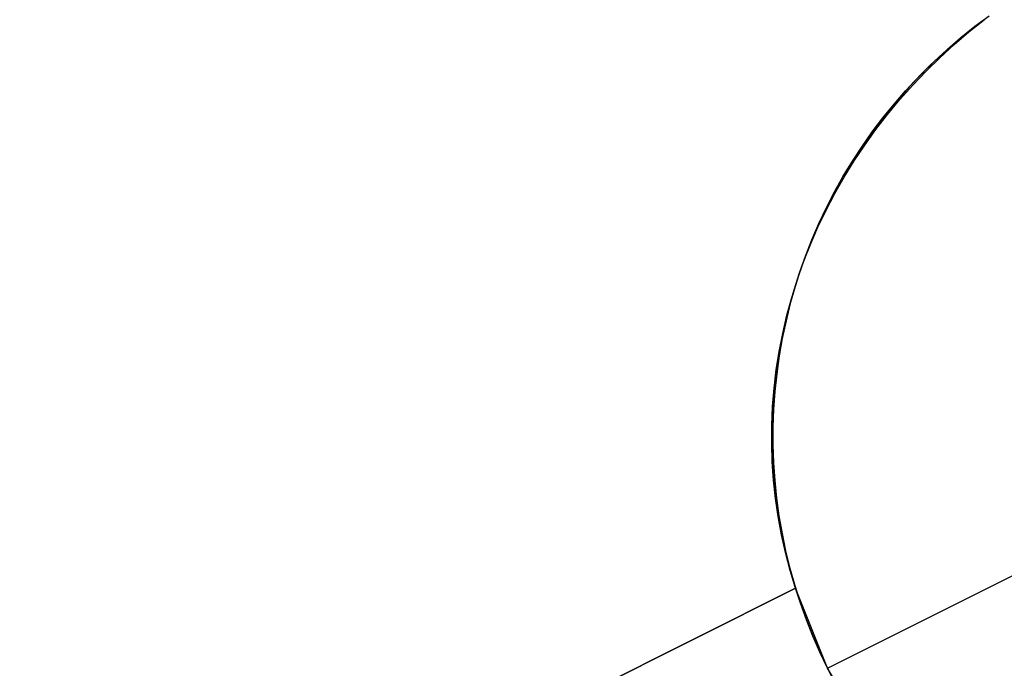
# Model space of a CAD drawing. Header units: millimetres. Extents: x 6038 to 7358, y -8545 to -7225.
# Tile 42 of 256: x 6706.4 to 6712.12, y -7978.22 to -7974.46. Entities that reach past the tile are written whole.
import ezdxf

# ---------------------------------------------------------------- set-up
doc = ezdxf.new("R2010")
doc.units = ezdxf.units.MM
doc.layers.add('color', color=7, linetype='Continuous')

msp = doc.modelspace()

# ---------------------------------------------------------------- linework, layer by layer
at = {"layer": 'color', "color": 254, "true_color": 0xcad1ee}
for p, q in [((6712.0357, -7974.4347, -7.3), (6711.9524, -7974.4963, -7.3)), ((6712.0357, -7974.4347, -7.3), (6711.9524, -7974.4963, -7.3)), ((6711.9524, -7974.4963, -7.3), (6711.8714, -7974.5608, -7.3)), ((6711.9524, -7974.4963, -7.3), (6711.8714, -7974.5608, -7.3)), ((6711.9177, -7974.5268, 13.5014), (6712.0063, -7974.456, 13.5258)), ((6711.9177, -7974.5268, 13.5014), (6712.0063, -7974.456, 13.5258)), ((6711.9245, -7974.5181, 3.1867), (6712.0063, -7974.456, 3.1867)), ((6711.8714, -7974.5608, -7.3), (6711.7926, -7974.628, -7.3)), ((6711.8714, -7974.5608, -7.3), (6711.7926, -7974.628, -7.3)), ((6711.8318, -7974.6004, 13.4757), (6711.9177, -7974.5268, 13.5014)), ((6711.8318, -7974.6004, 13.4757), (6711.9177, -7974.5268, 13.5014)), ((6711.8448, -7974.5829, 3.1867), (6711.9245, -7974.5181, 3.1867)), ((6711.7486, -7974.6765, 13.4487), (6711.8318, -7974.6004, 13.4757)), ((6711.7486, -7974.6765, 13.4487), (6711.8318, -7974.6004, 13.4757)), ((6711.7675, -7974.6504, 3.1867), (6711.8448, -7974.5829, 3.1867)), ((6711.6683, -7974.7553, 13.4204), (6711.7486, -7974.6765, 13.4487)), ((6711.6683, -7974.7553, 13.4204), (6711.7486, -7974.6765, 13.4487)), ((6711.6925, -7974.7205, 3.1867), (6711.7675, -7974.6504, 3.1867)), ((6711.7926, -7974.628, -7.3), (6711.7161, -7974.6979, -7.3)), ((6711.7926, -7974.628, -7.3), (6711.7161, -7974.6979, -7.3)), ((6711.6199, -7974.7932, 3.1867), (6711.6925, -7974.7205, 3.1867)), ((6711.7161, -7974.6979, -7.3), (6711.6422, -7974.7704, -7.3)), ((6711.7161, -7974.6979, -7.3), (6711.6422, -7974.7704, -7.3)), ((6711.5499, -7974.8683, 3.1867), (6711.6199, -7974.7932, 3.1867)), ((6711.6422, -7974.7704, -7.3), (6711.5707, -7974.8454, -7.3)), ((6711.6422, -7974.7704, -7.3), (6711.5707, -7974.8454, -7.3)), ((6711.5909, -7974.8365, 13.3909), (6711.6683, -7974.7553, 13.4204)), ((6711.5909, -7974.8365, 13.3909), (6711.6683, -7974.7553, 13.4204)), ((6711.5707, -7974.8454, -7.3), (6711.502, -7974.9228, -7.3)), ((6711.5707, -7974.8454, -7.3), (6711.502, -7974.9228, -7.3)), ((6711.5165, -7974.92, 13.3602), (6711.5909, -7974.8365, 13.3909)), ((6711.5165, -7974.92, 13.3602), (6711.5909, -7974.8365, 13.3909)), ((6711.4825, -7974.9457, 3.1867), (6711.5499, -7974.8683, 3.1867)), ((6711.4177, -7975.0254, 3.1867), (6711.4825, -7974.9457, 3.1867)), ((6711.502, -7974.9228, -7.3), (6711.4359, -7975.0025, -7.3)), ((6711.502, -7974.9228, -7.3), (6711.4359, -7975.0025, -7.3)), ((6711.4452, -7975.0058, 13.3284), (6711.5165, -7974.92, 13.3602)), ((6711.4452, -7975.0058, 13.3284), (6711.5165, -7974.92, 13.3602)), ((6711.4359, -7975.0025, -7.3), (6711.3726, -7975.0845, -7.3)), ((6711.4359, -7975.0025, -7.3), (6711.3726, -7975.0845, -7.3)), ((6711.3772, -7975.0938, 13.2955), (6711.4452, -7975.0058, 13.3284)), ((6711.3772, -7975.0938, 13.2955), (6711.4452, -7975.0058, 13.3284)), ((6711.3558, -7975.1073, 3.1867), (6711.4177, -7975.0254, 3.1867)), ((6711.2967, -7975.1913, 3.1867), (6711.3558, -7975.1073, 3.1867)), ((6711.3726, -7975.0845, -7.3), (6711.3122, -7975.1686, -7.3)), ((6711.3726, -7975.0845, -7.3), (6711.3122, -7975.1686, -7.3)), ((6711.3124, -7975.1838, 13.2615), (6711.3772, -7975.0938, 13.2955)), ((6711.3124, -7975.1838, 13.2615), (6711.3772, -7975.0938, 13.2955)), ((6711.2404, -7975.2772, 3.1867), (6711.2967, -7975.1913, 3.1867)), ((6711.2509, -7975.2757, 13.2265), (6711.3124, -7975.1838, 13.2615)), ((6711.2509, -7975.2757, 13.2265), (6711.3124, -7975.1838, 13.2615)), ((6711.3122, -7975.1686, -7.3), (6711.2547, -7975.2548, -7.3)), ((6711.3122, -7975.1686, -7.3), (6711.2547, -7975.2548, -7.3)), ((6711.1872, -7975.365, 3.1867), (6711.2404, -7975.2772, 3.1867)), ((6711.193, -7975.3695, 13.1905), (6711.2509, -7975.2757, 13.2265)), ((6711.193, -7975.3695, 13.1905), (6711.2509, -7975.2757, 13.2265)), ((6711.2547, -7975.2548, -7.3), (6711.2002, -7975.3429, -7.3)), ((6711.2547, -7975.2548, -7.3), (6711.2002, -7975.3429, -7.3)), ((6711.137, -7975.4545, 3.1867), (6711.1872, -7975.365, 3.1867)), ((6711.2002, -7975.3429, -7.3), (6711.1488, -7975.4328, -7.3)), ((6711.2002, -7975.3429, -7.3), (6711.1488, -7975.4328, -7.3)), ((6711.1385, -7975.465, 13.1535), (6711.193, -7975.3695, 13.1905)), ((6711.1385, -7975.465, 13.1535), (6711.193, -7975.3695, 13.1905)), ((6711.0875, -7975.5621, 13.1156), (6711.1385, -7975.465, 13.1535)), ((6711.0875, -7975.5621, 13.1156), (6711.1385, -7975.465, 13.1535)), ((6711.0899, -7975.5458, 3.1867), (6711.137, -7975.4545, 3.1867)), ((6711.1488, -7975.4328, -7.3), (6711.1006, -7975.5244, -7.3)), ((6711.1488, -7975.4328, -7.3), (6711.1006, -7975.5244, -7.3)), ((6711.1006, -7975.5244, -7.3), (6711.0555, -7975.6176, -7.3)), ((6711.1006, -7975.5244, -7.3), (6711.0555, -7975.6176, -7.3)), ((6711.0402, -7975.6607, 13.0769), (6711.0875, -7975.5621, 13.1156)), ((6711.0402, -7975.6607, 13.0769), (6711.0875, -7975.5621, 13.1156)), ((6711.0459, -7975.6386, 3.1867), (6711.0899, -7975.5458, 3.1867)), ((6711.0052, -7975.7328, 3.1867), (6711.0459, -7975.6386, 3.1867)), ((6711.0555, -7975.6176, -7.3), (6711.0137, -7975.7124, -7.3)), ((6711.0555, -7975.6176, -7.3), (6711.0137, -7975.7124, -7.3)), ((6710.9966, -7975.7606, 13.0374), (6711.0402, -7975.6607, 13.0769)), ((6710.9966, -7975.7606, 13.0374), (6711.0402, -7975.6607, 13.0769)), ((6710.9568, -7975.8618, 12.9972), (6710.9966, -7975.7606, 13.0374)), ((6710.9568, -7975.8618, 12.9972), (6710.9966, -7975.7606, 13.0374)), ((6710.9676, -7975.8284, 3.1867), (6711.0052, -7975.7328, 3.1867)), ((6711.0137, -7975.7124, -7.3), (6710.9751, -7975.8085, -7.3)), ((6711.0137, -7975.7124, -7.3), (6710.9751, -7975.8085, -7.3)), ((6710.9751, -7975.8085, -7.3), (6710.9399, -7975.9059, -7.3)), ((6710.9751, -7975.8085, -7.3), (6710.9399, -7975.9059, -7.3)), ((6710.9207, -7975.9641, 12.9562), (6710.9568, -7975.8618, 12.9972)), ((6710.9207, -7975.9641, 12.9562), (6710.9568, -7975.8618, 12.9972)), ((6710.9334, -7975.9252, 3.1867), (6710.9676, -7975.8284, 3.1867)), ((6710.9025, -7976.0231, 3.1867), (6710.9334, -7975.9252, 3.1867)), ((6710.9399, -7975.9059, -7.3), (6710.9081, -7976.0045, -7.3)), ((6710.9399, -7975.9059, -7.3), (6710.9081, -7976.0045, -7.3)), ((6710.8884, -7976.0675, 12.9145), (6710.9207, -7975.9641, 12.9562)), ((6710.8884, -7976.0675, 12.9145), (6710.9207, -7975.9641, 12.9562)), ((6710.875, -7976.122, 3.1867), (6710.9025, -7976.0231, 3.1867)), ((6710.9081, -7976.0045, -7.3), (6710.8797, -7976.1041, -7.3)), ((6710.9081, -7976.0045, -7.3), (6710.8797, -7976.1041, -7.3)), ((6710.8797, -7976.1041, -7.3), (6710.8548, -7976.2046, -7.3)), ((6710.8797, -7976.1041, -7.3), (6710.8548, -7976.2046, -7.3)), ((6710.86, -7976.1717, 12.8723), (6710.8884, -7976.0675, 12.9145)), ((6710.86, -7976.1717, 12.8723), (6710.8884, -7976.0675, 12.9145)), ((6710.8509, -7976.2218, 3.1867), (6710.875, -7976.122, 3.1867)), ((6710.8302, -7976.3224, 3.1867), (6710.8509, -7976.2218, 3.1867)), ((6710.8548, -7976.2046, -7.3), (6710.8334, -7976.3059, -7.3)), ((6710.8548, -7976.2046, -7.3), (6710.8334, -7976.3059, -7.3)), ((6710.8355, -7976.2767, 12.8295), (6710.86, -7976.1717, 12.8723)), ((6710.8355, -7976.2767, 12.8295), (6710.86, -7976.1717, 12.8723)), ((6710.815, -7976.3823, 12.7861), (6710.8355, -7976.2767, 12.8295)), ((6710.815, -7976.3823, 12.7861), (6710.8355, -7976.2767, 12.8295)), ((6710.813, -7976.4236, 3.1867), (6710.8302, -7976.3224, 3.1867)), ((6710.8334, -7976.3059, -7.3), (6710.8154, -7976.4079, -7.3)), ((6710.8334, -7976.3059, -7.3), (6710.8154, -7976.4079, -7.3)), ((6710.7984, -7976.4884, 12.7424), (6710.815, -7976.3823, 12.7861)), ((6710.7984, -7976.4884, 12.7424), (6710.815, -7976.3823, 12.7861)), ((6710.7992, -7976.5254, 3.1867), (6710.813, -7976.4236, 3.1867)), ((6710.8154, -7976.4079, -7.3), (6710.801, -7976.5105, -7.3)), ((6710.8154, -7976.4079, -7.3), (6710.801, -7976.5105, -7.3)), ((6710.7858, -7976.5949, 12.6982), (6710.7984, -7976.4884, 12.7424)), ((6710.7858, -7976.5949, 12.6982), (6710.7984, -7976.4884, 12.7424)), ((6710.801, -7976.5105, -7.3), (6710.7902, -7976.6134, -7.3)), ((6710.801, -7976.5105, -7.3), (6710.7902, -7976.6134, -7.3)), ((6710.7889, -7976.6276, 3.1867), (6710.7992, -7976.5254, 3.1867)), ((6710.7771, -7976.7016, 12.6536), (6710.7858, -7976.5949, 12.6982)), ((6710.7771, -7976.7016, 12.6536), (6710.7858, -7976.5949, 12.6982)), ((6710.7902, -7976.6134, -7.3), (6710.7829, -7976.7168, -7.3)), ((6710.7902, -7976.6134, -7.3), (6710.7829, -7976.7168, -7.3)), ((6710.7822, -7976.73, 3.1867), (6710.7889, -7976.6276, 3.1867)), ((6710.7725, -7976.8085, 12.6088), (6710.7771, -7976.7016, 12.6536)), ((6710.7725, -7976.8085, 12.6088), (6710.7771, -7976.7016, 12.6536)), ((6710.7789, -7976.8326, 3.1867), (6710.7822, -7976.73, 3.1867)), ((6710.7829, -7976.7168, -7.3), (6710.7791, -7976.8203, -7.3)), ((6710.7829, -7976.7168, -7.3), (6710.7791, -7976.8203, -7.3)), ((6710.7718, -7976.9154, 12.5637), (6710.7725, -7976.8085, 12.6088)), ((6710.7718, -7976.9154, 12.5637), (6710.7725, -7976.8085, 12.6088)), ((6710.7792, -7976.9353, 3.1867), (6710.7789, -7976.8326, 3.1867)), ((6710.7791, -7976.8203, -7.3), (6710.779, -7976.9238, -7.3)), ((6710.7791, -7976.8203, -7.3), (6710.779, -7976.9238, -7.3)), ((6710.7752, -7977.0221, 12.5184), (6710.7718, -7976.9154, 12.5637)), ((6710.7752, -7977.0221, 12.5184), (6710.7718, -7976.9154, 12.5637)), ((6710.779, -7976.9238, -7.3), (6710.7824, -7977.0273, -7.3)), ((6710.779, -7976.9238, -7.3), (6710.7824, -7977.0273, -7.3)), ((6710.7829, -7977.0379, 3.1867), (6710.7792, -7976.9353, 3.1867)), ((6710.7826, -7977.1286, 12.473), (6710.7752, -7977.0221, 12.5184)), ((6710.7826, -7977.1286, 12.473), (6710.7752, -7977.0221, 12.5184)), ((6710.7824, -7977.0273, -7.3), (6710.7894, -7977.1307, -7.3)), ((6710.7824, -7977.0273, -7.3), (6710.7894, -7977.1307, -7.3)), ((6710.7902, -7977.1403, 3.1867), (6710.7829, -7977.0379, 3.1867)), ((6710.794, -7977.2346, 12.4275), (6710.7826, -7977.1286, 12.473)), ((6710.794, -7977.2346, 12.4275), (6710.7826, -7977.1286, 12.473)), ((6710.7894, -7977.1307, -7.3), (6710.7999, -7977.2337, -7.3)), ((6710.7894, -7977.1307, -7.3), (6710.7999, -7977.2337, -7.3)), ((6710.801, -7977.2425, 3.1867), (6710.7902, -7977.1403, 3.1867)), ((6710.8093, -7977.3402, 12.3819), (6710.794, -7977.2346, 12.4275)), ((6710.8093, -7977.3402, 12.3819), (6710.794, -7977.2346, 12.4275)), ((6710.7999, -7977.2337, -7.3), (6710.814, -7977.3363, -7.3)), ((6710.7999, -7977.2337, -7.3), (6710.814, -7977.3363, -7.3)), ((6710.8153, -7977.3441, 3.1867), (6710.801, -7977.2425, 3.1867)), ((6710.8286, -7977.4451, 12.3364), (6710.8093, -7977.3402, 12.3819)), ((6710.8286, -7977.4451, 12.3364), (6710.8093, -7977.3402, 12.3819)), ((6710.814, -7977.3363, -7.3), (6710.8317, -7977.4383, -7.3)), ((6710.814, -7977.3363, -7.3), (6710.8317, -7977.4383, -7.3)), ((6710.833, -7977.4453, 3.1867), (6710.8153, -7977.3441, 3.1867)), ((6710.8519, -7977.5493, 12.291), (6710.8286, -7977.4451, 12.3364)), ((6710.8519, -7977.5493, 12.291), (6710.8286, -7977.4451, 12.3364)), ((6710.8317, -7977.4383, -7.3), (6710.8528, -7977.5397, -7.3)), ((6710.8317, -7977.4383, -7.3), (6710.8528, -7977.5397, -7.3)), ((6710.8542, -7977.5457, 3.1867), (6710.833, -7977.4453, 3.1867)), ((6711.0966, -7978.2206, -7.3), (6712.6611, -7977.4365, -7.3)), ((6710.8528, -7977.5397, -7.3), (6710.8775, -7977.6403, -7.3)), ((6710.8528, -7977.5397, -7.3), (6710.8775, -7977.6403, -7.3)), ((6710.879, -7977.6526, 12.2457), (6710.8519, -7977.5493, 12.291)), ((6710.879, -7977.6526, 12.2457), (6710.8519, -7977.5493, 12.291)), ((6710.8788, -7977.6454, 3.1867), (6710.8542, -7977.5457, 3.1867)), ((6710.8775, -7977.6403, -7.3), (6710.9056, -7977.74, -7.3)), ((6710.8775, -7977.6403, -7.3), (6710.9056, -7977.74, -7.3)), ((6710.9068, -7977.7442, 3.1867), (6710.8788, -7977.6454, 3.1867)), ((6710.9101, -7977.7548, 12.2006), (6710.879, -7977.6526, 12.2457)), ((6710.9101, -7977.7548, 12.2006), (6710.879, -7977.6526, 12.2457)), ((6706.4025, -7980.0138, 11.4533), (6710.9101, -7977.7548, 12.2006)), ((6706.4025, -7980.0138, 11.4533), (6710.9101, -7977.7548, 12.2006)), ((6710.9101, -7977.7548, 5.658), (6706.4025, -7980.0138, 10.7)), ((6710.9101, -7977.7548, 5.658), (6706.4025, -7980.0138, 10.7)), ((6707.9855, -7979.2205, 8.9293), (6710.9101, -7977.7548, 8.9293)), ((6710.9056, -7977.74, -7.3), (6710.9371, -7977.8386, -7.3)), ((6710.9056, -7977.74, -7.3), (6710.9371, -7977.8386, -7.3)), ((6710.9382, -7977.842, 3.1867), (6710.9068, -7977.7442, 3.1867)), ((6710.9101, -7977.7548, 5.658), (6710.9101, -7977.7548, 12.2006)), ((6711.0966, -7978.2206, 5.7), (6710.9101, -7977.7548, 5.658)), ((6710.9101, -7977.7548, 5.658), (6710.9101, -7977.7548, 12.2006)), ((6711.0966, -7978.2206, 5.7), (6710.9101, -7977.7548, 5.658)), ((6710.9371, -7977.8386, -7.3), (6710.972, -7977.9361, -7.3)), ((6710.9371, -7977.8386, -7.3), (6710.972, -7977.9361, -7.3)), ((6710.9729, -7977.9386, 3.1867), (6710.9382, -7977.842, 3.1867)), ((6710.972, -7977.9361, -7.3), (6711.0102, -7978.0324, -7.3)), ((6710.972, -7977.9361, -7.3), (6711.0102, -7978.0324, -7.3)), ((6711.0109, -7978.034, 3.1867), (6710.9729, -7977.9386, 3.1867)), ((6711.0102, -7978.0324, -7.3), (6711.0518, -7978.1272, -7.3)), ((6711.0102, -7978.0324, -7.3), (6711.0518, -7978.1272, -7.3)), ((6711.0521, -7978.128, 3.1867), (6711.0109, -7978.034, 3.1867)), ((6711.0518, -7978.1272, -7.3), (6711.0966, -7978.2206, -7.3)), ((6711.0518, -7978.1272, -7.3), (6711.0966, -7978.2206, -7.3)), ((6711.0966, -7978.2206, 3.1867), (6711.0521, -7978.128, 3.1867)), ((6711.0966, -7978.2206, -7.3), (6711.0966, -7978.2206, 5.7)), ((6711.0966, -7978.2206, -7.3), (6711.0966, -7978.2206, 5.7)), ((6711.0966, -7978.2206, -7.3), (6711.1446, -7978.3124, -7.3)), ((6711.3581, -7978.6488, 5.658), (6711.0966, -7978.2206, 5.7)), ((6711.1446, -7978.3124, 2.6172), (6711.0966, -7978.2206, 2.6172)), ((6711.0966, -7978.2206, -7.3), (6711.1446, -7978.3124, -7.3)), ((6711.3581, -7978.6488, 5.658), (6711.0966, -7978.2206, 5.7))]:
    msp.add_line(p, q, dxfattribs=at)

doc.saveas('drawing.dxf')
